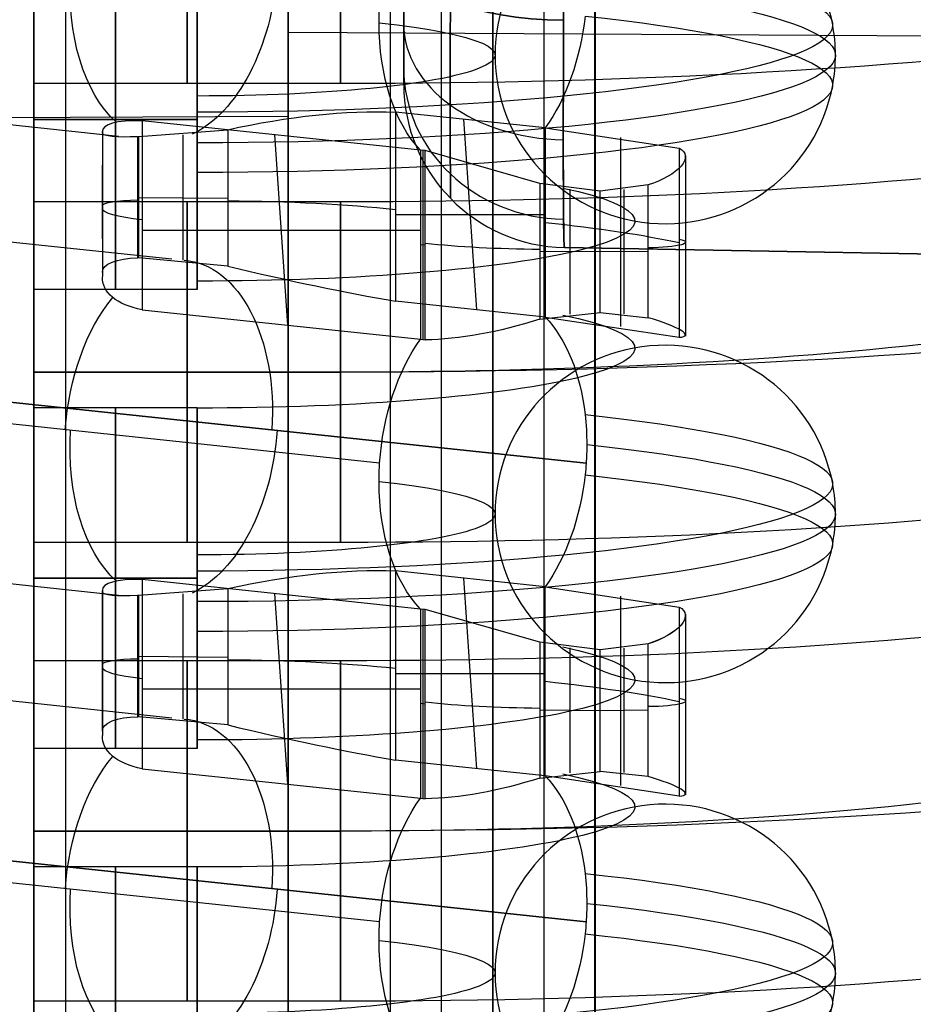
# Model space of a CAD drawing. Extents: x -15 to 7, y 1 to 148.
# Tile 67 of 194: x -2.81 to 1.56, y 120.39 to 125.21. Entities that reach past the tile are written whole.
import ezdxf

# ---------------------------------------------------------------- set-up
doc = ezdxf.new("R2010")
doc.units = 0
doc.layers.add('DEFAULT', color=7, linetype='CONTINUOUS')

msp = doc.modelspace()

# ---------------------------------------------------------------- linework, layer by layer
at = {"layer": 'DEFAULT', "color": 254}
for p, q in [((-0.2496, 145.6579, -6.2764), (-0.2496, 112.6404, -1.6989)), ((-0.5, 139.7683, -102.3288), (-0.5, 116.8919, -107.1913)), ((0, 116.8919, -107.1913), (0, 139.7683, -102.3288)), ((0, 138.0871, -101.1527), (0, 116.8919, -105.6578)), ((-1.5, 138.0372, -101.1231), (-1.5, 116.9312, -105.6093)), ((-0.7499, 116.9115, -105.6336), (-0.7499, 138.0591, -101.1385)), ((-0.5, 116.8919, -105.8623), (-0.5, 137.9758, -101.3808)), ((-1.5, 116.8657, -105.8411), (-1.5, 137.9496, -101.3596)), ((-1, 116.8788, -105.8517), (-1, 137.9627, -101.3702)), ((-1.5, 116.9312, -104.6664), (-1.5, 134.2951, -100.9756)), ((-1.5, 133.8771, -100.9975), (-1.5, 116.8657, -104.6134)), ((0, 124.4938, -104.042), (0, 131.7084, -104.042)), ((-1.5, 122.7918, -103.3538), (-1.5, 128.5676, -103.3538)), ((-1.5, 123.4979, -103.2706), (-1.5, 127.9339, -103.2706)), ((-2.745, 124.8967, -23.0976), (-2.745, 126.5617, -23.0976)), ((-0.935, 124.8948, -88.3667), (-0.935, 126.4745, -88.3667)), ((-2.745, 123.8891, -13.8718), (-2.745, 125.5541, -13.8718)), ((-1.5, 125.1473, -102.92), (4.845, 125.1127, -102.7575)), ((-1.245, 124.8967, -23.0976), (-2.745, 124.8967, -23.0976)), ((-0.935, 124.8948, -81.0568), (-0.935, 124.8948, -95.6767)), ((-5.345, 124.7172, -102.8416), (-1.5, 124.7381, -102.9401)), ((-2.3298, 124.638, -8.4485), (-3.6703, 124.7799, -7.4255)), ((-0.2428, 124.68, -9.3246), (-0.9759, 124.7576, -8.7652)), ((-0.9759, 124.7576, -8.7652), (-0.9759, 123.8327, -8.6369)), ((-1.945, 124.7216, -14.7043), (-2.745, 124.7216, -14.7043)), ((-2.745, 124.7216, -13.0393), (-1.945, 124.7216, -13.0393)), ((-2.745, 124.7216, -14.7043), (-2.745, 124.7216, -13.0393)), ((-0.8531, 124.5712, -10.1093), (-2.2146, 124.7153, -9.0702)), ((-2.2146, 124.7153, -9.0702), (-2.2146, 123.7904, -8.942)), ((-0.578, 123.7906, -8.9406), (-0.6406, 124.7221, -9.021)), ((-2.4094, 124.6544, -8.6118), (-2.4094, 124.6618, -8.6629)), ((-2.4094, 124.6618, -8.6629), (-2.4094, 123.9527, -8.5646)), ((-2.4094, 124.6544, -8.6118), (-2.4094, 123.9737, -8.5175)), ((-2.4094, 124.6544, -8.6118), (-2.4094, 123.9737, -8.5175)), ((-2.2318, 124.6385, -8.4089), (-1.796, 124.6709, -8.4414)), ((-2.0138, 124.0333, -8.339), (-2.0138, 124.6455, -8.4239)), ((-1.796, 124.6709, -8.4414), (-1.796, 124.0041, -8.349)), ((-1.5025, 123.715, -9.4854), (-1.5651, 124.6466, -9.5659)), ((-0.2428, 124.68, -9.3246), (0.4128, 124.5811, -10.0376)), ((-0.2428, 124.68, -9.3246), (-0.2428, 123.7551, -9.1964)), ((-2.2366, 124.0441, -8.3272), (-2.2366, 124.6384, -8.4096)), ((-2.2318, 124.0442, -8.3265), (-2.2318, 124.6385, -8.4089)), ((0.1249, 124.6333, -9.6615), (0.1249, 123.7084, -9.5333)), ((-0.8531, 124.5712, -10.1093), (-0.8531, 123.6463, -9.9811)), ((-0.8298, 124.5687, -10.1274), (-0.8531, 124.5712, -10.1093)), ((-0.8414, 124.57, -10.1183), (-0.8414, 123.6451, -9.9901)), ((-0.2701, 124.4083, -10.3232), (-0.8298, 124.5687, -10.1274)), ((-0.8298, 123.6438, -9.9992), (-0.8298, 124.5687, -10.1274)), ((0.4128, 124.5811, -10.0376), (0.4128, 123.6564, -9.9094)), ((0.444, 124.5458, -10.141), (0.444, 123.6621, -10.0185)), ((-2.4094, 124.1371, -8.5902), (-2.4094, 124.4984, -8.5902)), ((-2.2366, 124.2139, -8.3507), (-2.2318, 124.4687, -8.3854)), ((-0.2701, 124.4083, -10.3232), (-0.2701, 123.7449, -10.2312)), ((0.0259, 124.3712, -10.337), (-0.2701, 124.4083, -10.3232)), ((0.26, 124.4013, -10.3223), (0.0259, 124.3712, -10.337)), ((0.26, 123.7519, -10.2322), (0.26, 124.4013, -10.3223)), ((-0.1223, 124.3812, -10.3289), (-0.1223, 123.7694, -10.2441)), ((0.0259, 123.7769, -10.2547), (0.0259, 124.3712, -10.337)), ((0.1431, 123.7714, -10.2444), (0.1431, 124.3792, -10.3287)), ((-1.245, 124.3182, -22.7866), (-2.745, 124.3182, -22.7866)), ((-2.745, 122.6532, -22.7866), (-2.745, 124.3182, -22.7866)), ((-2.4094, 124.3072, -8.6138), (-2.4094, 124.3072, -8.5637)), ((-2.2366, 124.3413, -8.3684), (-2.2318, 124.3413, -8.3677)), ((-2.2318, 124.3398, -8.3675), (-1.796, 124.336, -8.395)), ((-0.9759, 124.2563, -8.6957), (-0.2428, 124.2563, -9.2659)), ((-2.0695, 124.0378, -8.3361), (-3.5593, 124.1955, -7.1991)), ((-2.2146, 124.1808, -8.9961), (-0.8531, 124.1808, -10.0552)), ((-0.8298, 124.1063, -10.0633), (-0.8531, 124.1088, -10.0452)), ((-0.2701, 124.0776, -10.2773), (0.0259, 124.075, -10.296)), ((-0.149, 124.095, -81.0568), (-0.149, 124.095, -95.6767)), ((-0.149, 124.095, -95.6767), (4.845, 124.0078, -95.7639)), ((4.845, 124.0078, -80.9696), (-0.149, 124.095, -81.0568)), ((-0.149, 124.095, -88.3667), (4.845, 124.0078, -88.3667)), ((0.0259, 124.075, -10.296), (0.26, 124.0776, -10.2774)), ((-2.2318, 124.0442, -8.3265), (-2.2366, 124.0441, -8.3272)), ((-1.796, 124.0041, -8.349), (-2.2318, 124.0442, -8.3265)), ((-2.4094, 123.9737, -8.5175), (-2.4094, 123.9527, -8.5646)), ((-1.945, 123.8891, -13.8718), (-2.745, 123.8891, -13.8718)), ((-0.2428, 123.7551, -9.1964), (-0.9759, 123.8327, -8.6369)), ((-2.2146, 123.7904, -8.942), (-0.8531, 123.6463, -9.9811)), ((-0.2701, 123.7449, -10.2312), (0.0259, 123.7769, -10.2547)), ((0.0259, 123.7769, -10.2547), (0.26, 123.7519, -10.2322)), ((-0.2428, 123.7551, -9.1964), (0.4128, 123.6564, -9.9094)), ((-0.8531, 123.6463, -9.9811), (-0.8298, 123.6438, -9.9992)), ((-1.245, 123.4857, -23.6191), (-2.745, 123.4857, -23.6191)), ((-2.745, 123.4857, -21.9541), (-1.245, 123.4857, -21.9541)), ((-2.745, 123.4857, -23.6191), (-2.745, 123.4857, -21.9541)), ((-1.053, 123.0414, -10.1591), (-4.1199, 123.3659, -7.8186)), ((-1.053, 123.0414, -10.1591), (-4.1199, 123.3659, -7.8186)), ((-2.9842, 123.3526, -6.5908), (-0.0429, 123.0414, -8.8355)), ((-0.0429, 123.0414, -8.8355), (-2.9842, 123.3526, -6.5908)), ((-1.945, 123.3105, -13.5608), (-2.745, 123.3105, -13.5608)), ((-2.745, 121.6455, -13.5608), (-2.745, 123.3105, -13.5608)), ((-1.245, 122.6532, -22.7866), (-2.745, 122.6532, -22.7866)), ((-2.3298, 122.3945, -8.1374), (-3.6703, 122.5363, -7.1144)), ((-1.945, 122.478, -14.3933), (-2.745, 122.478, -14.3933)), ((-2.745, 122.478, -12.7283), (-1.945, 122.478, -12.7283)), ((-2.745, 122.478, -14.3933), (-2.745, 122.478, -12.7283)), ((-0.9759, 122.514, -8.4541), (-0.9759, 121.5891, -8.3259)), ((-0.2428, 122.4365, -9.0136), (-0.9759, 122.514, -8.4541)), ((-0.578, 121.547, -8.6295), (-0.6406, 122.4786, -8.71)), ((-2.2318, 122.3949, -8.0979), (-1.796, 122.4273, -8.1304)), ((-0.8531, 122.3277, -9.7982), (-2.2146, 122.4717, -8.7592)), ((-2.2146, 122.4717, -8.7592), (-2.2146, 121.5468, -8.631)), ((-1.796, 122.4273, -8.1304), (-1.796, 121.7606, -8.038)), ((-0.2428, 122.4365, -9.0136), (0.4128, 122.3375, -9.7265)), ((-0.2428, 121.5116, -8.8854), (-0.2428, 122.4365, -9.0136)), ((-2.4094, 122.4108, -8.3008), (-2.4094, 122.4182, -8.3519)), ((-2.4094, 122.4182, -8.3519), (-2.4094, 121.7091, -8.2536)), ((-2.4094, 121.7301, -8.2064), (-2.4094, 122.4108, -8.3008)), ((-2.2366, 121.8005, -8.0161), (-2.2366, 122.3949, -8.0985)), ((-2.2318, 121.8006, -8.0155), (-2.2318, 122.3949, -8.0979)), ((-2.0138, 121.7898, -8.028), (-2.0138, 122.402, -8.1129)), ((-1.5025, 121.4715, -9.1744), (-1.5651, 122.403, -9.2548)), ((0.1249, 122.3898, -9.3504), (0.1249, 121.4649, -9.2222)), ((0.4128, 122.3375, -9.7265), (0.4128, 121.4128, -9.5983)), ((-0.8531, 122.3277, -9.7982), (-0.8531, 121.4028, -9.67)), ((-0.8298, 122.3252, -9.8163), (-0.8531, 122.3277, -9.7982)), ((-0.8414, 122.3264, -9.8073), (-0.8414, 121.4015, -9.679)), ((-0.2701, 122.1648, -10.0121), (-0.8298, 122.3252, -9.8163)), ((-0.8298, 121.4003, -9.6881), (-0.8298, 122.3252, -9.8163)), ((0.444, 122.3023, -9.83), (0.444, 121.4186, -9.7075)), ((-2.4094, 121.8935, -8.2792), (-2.4094, 122.2548, -8.2792)), ((-2.2366, 121.9703, -8.0397), (-2.2318, 122.2252, -8.0743)), ((-0.2701, 122.1648, -10.0121), (-0.2701, 121.5013, -9.9201)), ((0.0259, 122.1276, -10.026), (-0.2701, 122.1648, -10.0121)), ((-0.1223, 122.1377, -10.0179), (-0.1223, 121.5259, -9.933)), ((0.26, 122.1577, -10.0112), (0.0259, 122.1276, -10.026)), ((0.26, 121.5084, -9.9212), (0.26, 122.1577, -10.0112)), ((-2.2366, 122.0977, -8.0573), (-2.2318, 122.0977, -8.0567)), ((-2.2318, 122.0963, -8.0565), (-1.796, 122.0924, -8.084)), ((0.0259, 121.5333, -9.9436), (0.0259, 122.1276, -10.026)), ((0.1431, 121.5279, -9.9334), (0.1431, 122.1356, -10.0176)), ((-1.245, 122.0746, -22.4755), (-2.745, 122.0746, -22.4755)), ((-2.745, 120.4096, -22.4755), (-2.745, 122.0746, -22.4755)), ((-2.4094, 122.0637, -8.3027), (-2.4094, 122.0637, -8.2527)), ((-0.9759, 122.0128, -8.3846), (-0.2428, 122.0128, -8.9549)), ((-2.0695, 121.7943, -8.0251), (-3.5593, 121.9519, -6.8881)), ((-2.2146, 121.9373, -8.6851), (-0.8531, 121.9373, -9.7441)), ((-0.8298, 121.8627, -9.7522), (-0.8531, 121.8652, -9.7341)), ((-2.2318, 121.8006, -8.0155), (-2.2366, 121.8005, -8.0161)), ((-1.796, 121.7606, -8.038), (-2.2318, 121.8006, -8.0155)), ((-0.2701, 121.834, -9.9663), (0.0259, 121.8314, -9.9849)), ((0.0259, 121.8315, -9.985), (0.26, 121.8341, -9.9664)), ((-2.4094, 121.7301, -8.2064), (-2.4094, 121.7091, -8.2536)), ((-1.945, 121.6455, -13.5608), (-2.745, 121.6455, -13.5608)), ((-0.2428, 121.5116, -8.8854), (-0.9759, 121.5891, -8.3259)), ((-2.2146, 121.5468, -8.631), (-0.8531, 121.4028, -9.67)), ((-0.2701, 121.5013, -9.9201), (0.0259, 121.5333, -9.9436)), ((0.4128, 121.4128, -9.5983), (-0.2428, 121.5116, -8.8854)), ((0.26, 121.5084, -9.9212), (0.0259, 121.5333, -9.9436)), ((-0.8531, 121.4028, -9.67), (-0.8298, 121.4003, -9.6881)), ((-1.245, 121.2421, -23.308), (-2.745, 121.2421, -23.308)), ((-2.745, 121.2421, -21.643), (-1.245, 121.2421, -21.643)), ((-2.745, 121.2421, -23.308), (-2.745, 121.2421, -21.643)), ((-1.053, 120.7978, -9.8481), (-4.1199, 121.1223, -7.5075)), ((-2.9842, 121.1091, -6.2797), (-0.0429, 120.7978, -8.5245)), ((-0.0429, 120.7978, -8.5245), (-2.9842, 121.1091, -6.2798)), ((-1.945, 121.067, -13.2498), (-2.745, 121.067, -13.2498)), ((-2.745, 119.402, -13.2498), (-2.745, 121.067, -13.2498)), ((-1.245, 120.4096, -22.4755), (-2.745, 120.4096, -22.4755))]:
    msp.add_line(p, q, dxfattribs=at)
at = {"layer": 'DEFAULT', "color": 254, "extrusion": (1, -3.27465e-10, -2.35398e-09)}
msp.add_arc((61.637, -494.7832, 0.0019), 497.2916, 80.312009, 84.023854, dxfattribs=at)
at = {"layer": 'DEFAULT', "color": 254, "extrusion": (1, 2.78003e-06, 1.99234e-05)}
msp.add_arc((61.6369, -494.7833, -2.5893), 497.2578, 80.317312, 84.00764, dxfattribs=at)
at = {"layer": 'DEFAULT', "color": 254, "extrusion": (1, 9.71284e-16, 1.96596e-15)}
msp.add_arc((125.8947, -95.6767, -0.935), 0.9998, 225.0014, 270.0022, dxfattribs=at)
at = {"layer": 'DEFAULT', "color": 254, "extrusion": (1, 4.13111e-16, -6.18291e-16)}
msp.add_arc((125.8947, -81.0568, -0.935), 0.9998, 89.9978, 134.9986, dxfattribs=at)
at = {"layer": 'DEFAULT', "color": 254, "extrusion": (0.99999, -0.003145, 0.003148)}
msp.add_arc((125.9012, -81.0684, -1.3518), 1.5761, 90.3389, 134.8422, dxfattribs=at)
at = {"layer": 'DEFAULT', "color": 254, "extrusion": (0.99999, -0.003145, -0.003148)}
msp.add_arc((125.9012, -95.6642, -0.7954), 1.5761, 225.1578, 269.6611, dxfattribs=at)
at = {"layer": 'DEFAULT', "color": 254, "extrusion": (1.04083e-17, 0.137324, 0.990526)}
for start, end in [(190.3062, 360), (180, 190.3062), (360, 169.6938), (169.6938, 180)]:
    msp.add_arc((-0.3441, -125.4449, 5.676), 0.8325, start, end, dxfattribs=at)
at = {"layer": 'DEFAULT', "color": 254, "extrusion": (0.999938, -0.007817, -0.007905)}
msp.add_arc((125.8899, -95.6824, -0.3625), 1.7999, 224.9987, 269.9928, dxfattribs=at)
at = {"layer": 'DEFAULT', "color": 254, "extrusion": (0.999938, -0.007817, 0.007905)}
msp.add_arc((125.8899, -81.0455, -1.7596), 1.7999, 90.0072, 135.0013, dxfattribs=at)
at = {"layer": 'DEFAULT', "color": 254, "extrusion": (0.99994, -0.007755, 0.007755)}
for centre, start, end in [((125.8948, -81.0575, -1.7398), 90.1599, 134.8484), ((125.9017, -81.0507, -1.7398), 135.155, 179.8435)]:
    msp.add_arc(centre, 1.8116, start, end, dxfattribs=at)
at = {"layer": 'DEFAULT', "color": 254, "extrusion": (0.99994, -0.007755, -0.007755)}
for centre, start, end in [((125.8948, -95.6706, -0.3693), 225.1516, 269.8401), ((125.9017, -95.6775, -0.3693), 180.1565, 224.845)]:
    msp.add_arc(centre, 1.8116, start, end, dxfattribs=at)
at = {"layer": 'DEFAULT', "color": 254, "extrusion": (1, 0, 0)}
for centre, start, end in [((125.7292, -23.0976, -2.745), 90, 270), ((125.7292, -23.0976, -1.995), 90, 270), ((124.7216, -13.8718, -2.745), 270, 90), ((124.7216, -13.8718, -2.345), 270, 90), ((124.7216, -13.8718, -2.745), 90, 270), ((124.7216, -13.8718, -2.345), 90, 270), ((123.4857, -22.7866, -1.995), 270, 90), ((123.4857, -22.7866, -1.245), 270, 90), ((123.4857, -22.7866, -1.995), 90, 270), ((123.4857, -22.7866, -1.245), 90, 270), ((122.478, -13.5608, -2.745), 270, 90), ((122.478, -13.5608, -2.345), 270, 90), ((122.478, -13.5608, -2.745), 90, 270), ((122.478, -13.5608, -2.345), 90, 270), ((121.2421, -22.4755, -1.995), 270, 90), ((121.2421, -22.4755, -1.245), 270, 90), ((121.2421, -22.4755, -1.995), 90, 270), ((121.2421, -22.4755, -1.245), 90, 270), ((120.2345, -13.2498, -2.745), 270, 90), ((120.2345, -13.2498, -2.345), 270, 90)]:
    msp.add_arc(centre, 0.8325, start, end, dxfattribs=at)
at = {"layer": 'DEFAULT', "color": 254, "extrusion": (1, -6.77807e-30, 1.3336e-16)}
msp.add_arc((125.7292, -23.0976, -1.245), 0.8325, 90, 270, dxfattribs=at)
at = {"layer": 'DEFAULT', "color": 254, "extrusion": (1.19148e-14, 0.990526, -0.137324)}
msp.add_arc((1.2073, -0.3132, 126.8853), 5.4143, 179.9914, 270.3988, dxfattribs=at)
at = {"layer": 'DEFAULT', "color": 254, "extrusion": (1, 3.96261e-17, -9.40278e-16)}
msp.add_arc((124.7216, -13.8718, -1.945), 0.8325, 272.4132, 82.107, dxfattribs=at)
at = {"layer": 'DEFAULT', "color": 254, "extrusion": (0, 0.990526, -0.137324)}
for centre, radius, start, end in [((1.945, 5.676, 125.5939), 3.1081, 127.6134, 270), ((1.945, 5.676, 125.296), 3.1081, 127.6134, 270), ((1.945, 5.676, 124.6259), 2.1401, 146.6747, 270), ((2.2094, 8.5878, 124.2994), 0.2, 360, 82.1766), ((1.8914, 7.2619, 124.2989), 1.5, 93.6435, 127.6134), ((1.9094, 8.5382, 124.2898), 0.5, 307.6134, 0), ((0.2065, 7.8569, 124.3214), 1, 273.6467, 308.5519), ((-0.244, 7.0582, 124.3298), 0.2, 147.5391, 265.4147), ((1.945, 5.676, 123.999), 2.1401, 146.6747, 270), ((1.945, 5.676, 123.3289), 3.1081, 127.6134, 270), ((1.945, 5.676, 123.031), 3.1081, 127.6134, 270), ((1.945, 5.676, 122.3609), 2.1401, 146.6747, 270), ((2.2094, 8.5878, 122.0344), 0.2, 0, 82.1766), ((1.9094, 8.5382, 122.0248), 0.5, 307.6134, 360), ((1.8914, 7.2619, 122.0339), 1.5, 93.6435, 127.6134), ((0.2065, 7.8569, 122.0564), 1, 273.6467, 308.5519), ((-0.244, 7.0582, 122.0648), 0.2, 147.5391, 265.4147), ((1.945, 5.676, 121.734), 2.1401, 146.6747, 270), ((1.945, 5.676, 121.0639), 3.1081, 127.6134, 270), ((1.945, 5.676, 120.766), 3.1081, 127.6134, 270)]:
    msp.add_arc(centre, radius, start, end, dxfattribs=at)
at = {"layer": 'DEFAULT', "color": 254, "extrusion": (-6.0461e-05, 0.923869, 0.382709)}
msp.add_arc((0.127, -122.0678, 85.2891), 0.7998, 0.0547, 88.7051, dxfattribs=at)
at = {"layer": 'DEFAULT', "color": 254, "extrusion": (-6.0461e-05, 0.923869, -0.382709)}
msp.add_arc((0.127, -41.2108, 152.9266), 0.7998, 271.2949, 359.9453, dxfattribs=at)
at = {"layer": 'DEFAULT', "color": 254, "extrusion": (0.792147, -0.083813, -0.604548)}
for centre, start, end in [((124.5318, -16.1117, -6.9133), 203.8317, 266.3401), ((124.5318, -16.1117, -6.9133), 86.3401, 159.9391), ((124.5318, -16.1117, -5.0049), 260.0729, 266.3401), ((124.5318, -16.1117, -5.0049), 90.3791, 133.16), ((124.5318, -16.1117, -5.0049), 206.9858, 260.0729), ((122.3008, -15.7213, -6.946), 358.6684, 86.3401), ((122.3008, -15.7213, -6.946), 266.3401, 317.5278), ((122.3008, -15.7213, -5.0049), 26.9858, 69.7667), ((122.3008, -15.7213, -5.0049), 266.3401, 313.16), ((122.3008, -15.7213, -5.0049), 69.7667, 80.0729), ((122.3008, -15.7213, -6.9133), 203.8317, 266.3401), ((122.3008, -15.7213, -6.9133), 86.3401, 159.9391), ((122.3008, -15.7213, -5.0049), 80.0729, 86.3401), ((122.3008, -15.7213, -5.0049), 260.0729, 266.3401), ((122.3008, -15.7213, -5.0049), 86.3401, 90.3791), ((122.3008, -15.7213, -5.0049), 90.3791, 133.16), ((122.3008, -15.7213, -5.0049), 206.9858, 260.0729), ((120.0697, -15.3308, -6.946), 358.6684, 86.3401), ((120.0697, -15.3308, -6.946), 266.3401, 317.5278), ((120.0697, -15.3308, -5.0049), 26.9858, 69.7667), ((120.0697, -15.3308, -5.0049), 266.3401, 313.16), ((120.0697, -15.3308, -5.0049), 69.7667, 80.0729), ((120.0697, -15.3308, -6.9133), 203.8317, 266.3401), ((120.0697, -15.3308, -6.9133), 86.3401, 159.9391), ((120.0697, -15.3308, -5.0049), 80.0729, 86.3401), ((120.0697, -15.3308, -5.0049), 260.0729, 266.3401), ((120.0697, -15.3308, -5.0049), 86.3401, 90.3791), ((120.0697, -15.3308, -5.0049), 206.9858, 260.0729), ((120.0697, -15.3308, -5.0049), 90.3791, 133.16)]:
    msp.add_arc(centre, 0.8325, start, end, dxfattribs=at)
at = {"layer": 'DEFAULT', "color": 254, "extrusion": (-2.80231e-16, 0.990526, -0.137324)}
msp.add_arc((1.945, 5.676, 125.4449), 3.1216, 127.6134, 270, dxfattribs=at)
at = {"layer": 'DEFAULT', "color": 254, "extrusion": (-4.64654e-15, 0.990526, -0.137324)}
msp.add_arc((1.945, 5.676, 125.4449), 1.4566, 127.6134, 270, dxfattribs=at)
at = {"layer": 'DEFAULT', "color": 254, "extrusion": (7.28156e-14, -0.707107, 0.707107)}
msp.add_arc((-0.135, 20.3675, -156.6746), 0.8, 180, 268.5859, dxfattribs=at)
at = {"layer": 'DEFAULT', "color": 254, "extrusion": (9.49389e-14, 0.707107, 0.707107)}
msp.add_arc((0.135, -145.3369, 31.7052), 0.8, 0, 88.5859, dxfattribs=at)
at = {"layer": 'DEFAULT', "color": 254, "extrusion": (1, -2.07705e-15, -7.03235e-16)}
msp.add_arc((125.8947, -95.6767, -0.935), 0.9998, 179.9978, 224.9986, dxfattribs=at)
at = {"layer": 'DEFAULT', "color": 254, "extrusion": (1, 6.18291e-16, -4.13111e-16)}
msp.add_arc((125.8947, -81.0567, -0.935), 0.9998, 135.0014, 180.0022, dxfattribs=at)
at = {"layer": 'DEFAULT', "color": 254, "extrusion": (1.43771e-14, 0.990526, -0.137324)}
msp.add_arc((1.2073, -0.3132, 126.2695), 5.1857, 180.009, 270.4164, dxfattribs=at)
at = {"layer": 'DEFAULT', "color": 254, "extrusion": (-6.0461e-05, -0.382709, 0.923869)}
msp.add_arc((-0.1549, 78.6948, -136.5737), 0.7998, 180.0645, 268.7149, dxfattribs=at)
at = {"layer": 'DEFAULT', "color": 254, "extrusion": (6.0461e-05, 0.382709, 0.923869)}
msp.add_arc((0.1549, -146.3323, -26.7049), 0.7998, 0.0645, 88.7149, dxfattribs=at)
at = {"layer": 'DEFAULT', "color": 254}
for centre in [(-0.135, 124.8948, -81.0568), (-0.135, 124.8948, -95.6767), (-0.135, 124.8948, -88.3667)]:
    msp.add_arc(centre, 0.8, 180, 269, dxfattribs=at)
at = {"layer": 'DEFAULT', "color": 254, "extrusion": (1, 5.40205e-14, 5.85958e-13)}
for centre in [(124.7216, -13.8718, -1.945), (122.478, -13.5608, -1.945)]:
    msp.add_arc(centre, 0.8325, 82.107, 90, dxfattribs=at)
at = {"layer": 'DEFAULT', "color": 254, "extrusion": (0.99999, -0.003148, -0.003145)}
msp.add_arc((125.9073, -95.6704, -0.7961), 1.5761, 180.3383, 224.8416, dxfattribs=at)
at = {"layer": 'DEFAULT', "color": 254, "extrusion": (0.99999, -0.003148, 0.003145)}
msp.add_arc((125.9073, -81.0622, -1.3519), 1.5761, 135.1584, 179.6617, dxfattribs=at)
at = {"layer": 'DEFAULT', "color": 254, "extrusion": (1, 1.7744e-13, -4.21404e-12)}
msp.add_arc((124.7216, -13.8718, -1.945), 0.8325, 270, 272.4132, dxfattribs=at)
at = {"layer": 'DEFAULT', "color": 254, "extrusion": (-0.235779, 0.904589, -0.355145)}
msp.add_arc((-29.5677, 33.6541, 116.1973), 1.467, 95.431, 130.5839, dxfattribs=at)
at = {"layer": 'DEFAULT', "color": 254, "extrusion": (0.194694, 0.956161, 0.218749)}
for centre in [(26.7319, -35.1, 116.8326), (26.2842, -34.3156, 114.7554)]:
    msp.add_arc(centre, 0.5033, 309.7917, 3.4958, dxfattribs=at)
at = {"layer": 'DEFAULT', "color": 254, "extrusion": (1, -5.8312e-16, 3.36048e-14)}
msp.add_arc((124.7216, -13.8718, -1.945), 0.8325, 90, 251.8007, dxfattribs=at)
at = {"layer": 'DEFAULT', "color": 254, "extrusion": (1, 2.32949e-14, 5.34734e-13)}
msp.add_arc((124.7216, -13.8718, -1.945), 0.8325, 262.107, 270, dxfattribs=at)
at = {"layer": 'DEFAULT', "color": 254, "extrusion": (-0.062077, 0.989419, 0.131132)}
for centre in [(-5.6019, -24.8662, 122.3557), (-5.4614, -24.2642, 120.1767)]:
    msp.add_arc(centre, 0.201, 358.5315, 81.5522, dxfattribs=at)
at = {"layer": 'DEFAULT', "color": 254, "extrusion": (-0.13612, 0.136046, 0.981307)}
for centre in [(-87.7277, -90.7995, 9.0087), (-86.1409, -89.1833, 9.0087)]:
    msp.add_arc(centre, 1.64, 45.3556, 45.5251, dxfattribs=at)
at = {"layer": 'DEFAULT', "color": 254, "extrusion": (1, -6.24508e-13, -4.35267e-12)}
msp.add_arc((124.7216, -13.8718, -1.945), 0.8325, 251.8007, 262.107, dxfattribs=at)
at = {"layer": 'DEFAULT', "color": 254, "extrusion": (0.999938, -0.007905, -0.007817)}
msp.add_arc((125.8898, -95.6825, -0.382), 1.7999, 180.0036, 224.9977, dxfattribs=at)
at = {"layer": 'DEFAULT', "color": 254, "extrusion": (0.999938, -0.007905, 0.007817)}
msp.add_arc((125.8898, -81.0456, -1.7635), 1.7999, 135.0023, 179.9964, dxfattribs=at)
at = {"layer": 'DEFAULT', "color": 254, "extrusion": (-0.247722, 0.873637, -0.418798)}
for centre in [(-34.1763, 40.9443, 112.9401), (-33.5642, 40.3227, 110.8498)]:
    msp.add_arc(centre, 0.2247, 156.6301, 267.3966, dxfattribs=at)
at = {"layer": 'DEFAULT', "color": 254, "extrusion": (-0.252944, 0.873516, -0.41592)}
for centre in [(-34.8419, 40.5062, 112.894), (-34.2178, 39.8927, 110.8048)]:
    msp.add_arc(centre, 0.2243, 156.6458, 267.6469, dxfattribs=at)
at = {"layer": 'DEFAULT', "color": 254, "extrusion": (1, 0, 2.6672e-16)}
for centre in [(123.4857, -22.7866, -2.745), (121.2421, -22.4755, -2.745)]:
    msp.add_arc(centre, 0.8325, 270, 90, dxfattribs=at)
at = {"layer": 'DEFAULT', "color": 254, "extrusion": (-1.25271e-10, 0.990526, -0.137324)}
msp.add_arc((1.2073, -0.3132, 125.5592), 6.1246, 179.94515, 270.35255, dxfattribs=at)
at = {"layer": 'DEFAULT', "color": 254, "extrusion": (-3.68702e-13, 0.990526, -0.137324)}
msp.add_arc((1.932, 5.6884, 124.3126), 2.7713, 127.5572, 147.7899, dxfattribs=at)
at = {"layer": 'DEFAULT', "color": 254, "extrusion": (1.71828e-10, 0.990526, -0.137324)}
msp.add_arc((1.2073, -0.3132, 125.3306), 4.4754, 180.0751, 270.4825, dxfattribs=at)
at = {"layer": 'DEFAULT', "color": 254, "extrusion": (0.061818, 0.916531, -0.395157)}
for centre in [(10.546, 40.9986, 116.8425), (10.395, 40.3998, 114.6633)]:
    msp.add_arc(centre, 0.201, 357.4563, 80.5151, dxfattribs=at)
at = {"layer": 'DEFAULT', "color": 254, "extrusion": (0.235361, 0.967319, 0.094332)}
msp.add_arc((31.0996, -21.1049, 118.7413), 1.4677, 91.485, 126.6195, dxfattribs=at)
at = {"layer": 'DEFAULT', "color": 254, "extrusion": (-0.19453, 0.860655, -0.470564)}
for centre in [(-25.4766, 49.5238, 111.1794), (-24.982, 48.7685, 109.1021)]:
    msp.add_arc(centre, 0.5033, 313.3163, 7.0146, dxfattribs=at)
at = {"layer": 'DEFAULT', "color": 254, "extrusion": (-0.317397, 0.864913, -0.388825)}
for centre in [(-42.4784, 36.7538, 111.0924), (-41.7054, 36.2214, 109.031)]:
    msp.add_arc(centre, 0.9793, 275.9301, 312.4816, dxfattribs=at)
at = {"layer": 'DEFAULT', "color": 254, "extrusion": (0.24791, 0.954588, 0.165234)}
for centre in [(30.8823, -29.6709, 116.5059), (30.3183, -29.0053, 114.4156)]:
    msp.add_arc(centre, 0.2246, 152.3117, 263.0876, dxfattribs=at)
at = {"layer": 'DEFAULT', "color": 254, "extrusion": (6.93889e-18, 0.137324, 0.990526)}
for start, end in [(190.3062, 0), (180, 190.3062)]:
    msp.add_arc((-0.3441, -123.1799, 5.676), 0.8325, start, end, dxfattribs=at)
at = {"layer": 'DEFAULT', "color": 254, "extrusion": (1, 0, -2.6672e-16)}
for centre in [(123.4857, -22.7866, -2.745), (121.2421, -22.4755, -2.745)]:
    msp.add_arc(centre, 0.8325, 90, 270, dxfattribs=at)
at = {"layer": 'DEFAULT', "color": 254, "extrusion": (7.73241e-15, 0.990526, -0.137324)}
msp.add_arc((1.2073, -0.3132, 124.6203), 5.4143, 179.9914, 270.3988, dxfattribs=at)
at = {"layer": 'DEFAULT', "color": 254, "extrusion": (1, 3.1143e-15, 2.12997e-14)}
msp.add_arc((122.478, -13.5608, -1.945), 0.8325, 272.4132, 82.107, dxfattribs=at)
at = {"layer": 'DEFAULT', "color": 254, "extrusion": (-5.77825e-15, 0.990526, -0.137324)}
msp.add_arc((1.945, 5.676, 123.1799), 3.1216, 127.6134, 270, dxfattribs=at)
at = {"layer": 'DEFAULT', "color": 254, "extrusion": (2.0096e-15, 0.990526, -0.137324)}
msp.add_arc((1.945, 5.676, 123.1799), 1.4566, 127.6134, 270, dxfattribs=at)
at = {"layer": 'DEFAULT', "color": 254, "extrusion": (-9.74884e-15, 0.990526, -0.137324)}
msp.add_arc((1.2073, -0.3132, 124.0045), 5.1857, 180.009, 270.4164, dxfattribs=at)
at = {"layer": 'DEFAULT', "color": 254, "extrusion": (-3.46945e-18, 0.137324, 0.990526)}
for start, end in [(0, 169.6938), (169.6938, 180)]:
    msp.add_arc((-0.3441, -123.1799, 5.676), 0.8325, start, end, dxfattribs=at)
at = {"layer": 'DEFAULT', "color": 254, "extrusion": (-0.235813, 0.90454, -0.355246)}
msp.add_arc((-29.0077, 33.1857, 114.0522), 1.4669, 95.4312, 130.5857, dxfattribs=at)
at = {"layer": 'DEFAULT', "color": 254, "extrusion": (1, 1.7744e-13, -5.41395e-11)}
msp.add_arc((122.478, -13.5608, -1.945), 0.8325, 270, 272.4132, dxfattribs=at)
at = {"layer": 'DEFAULT', "color": 254, "extrusion": (1, -6.66423e-16, -2.08176e-15)}
msp.add_arc((122.478, -13.5608, -1.945), 0.8325, 90, 251.8007, dxfattribs=at)
at = {"layer": 'DEFAULT', "color": 254, "extrusion": (1, -5.40801e-14, -1.57219e-12)}
msp.add_arc((122.478, -13.5608, -1.945), 0.8325, 262.107, 270, dxfattribs=at)
at = {"layer": 'DEFAULT', "color": 254, "extrusion": (1, -2.1685e-13, -6.59584e-13)}
msp.add_arc((122.478, -13.5608, -1.945), 0.8325, 251.8007, 262.107, dxfattribs=at)
at = {"layer": 'DEFAULT', "color": 254, "extrusion": (-1.12387e-14, 0.990526, -0.137324)}
msp.add_arc((1.2073, -0.3132, 123.2942), 6.1246, 179.94515, 270.35255, dxfattribs=at)
at = {"layer": 'DEFAULT', "color": 254, "extrusion": (2.08328e-13, 0.990526, -0.137324)}
msp.add_arc((1.932, 5.6884, 122.0476), 2.7713, 127.5572, 147.7899, dxfattribs=at)
at = {"layer": 'DEFAULT', "color": 254, "extrusion": (-1.71833e-10, 0.990526, -0.137324)}
msp.add_arc((1.2073, -0.3132, 123.0656), 4.4754, 180.0751, 270.4825, dxfattribs=at)
at = {"layer": 'DEFAULT', "color": 254, "extrusion": (0.235236, 0.967389, 0.093934)}
msp.add_arc((30.5529, -20.5436, 116.6123), 1.468, 91.487, 126.6161, dxfattribs=at)
at = {"layer": 'DEFAULT', "color": 254, "extrusion": (0, 0.137324, 0.990526)}
for start, end in [(190.3062, 0), (180, 190.3062)]:
    msp.add_arc((-0.3441, -120.9149, 5.676), 0.8325, start, end, dxfattribs=at)
at = {"layer": 'DEFAULT', "color": 254, "extrusion": (-1.10386e-14, 0.990526, -0.137324)}
msp.add_arc((1.2073, -0.3132, 122.3553), 5.4143, 179.9914, 270.3988, dxfattribs=at)
at = {"layer": 'DEFAULT', "color": 254, "extrusion": (1, 9.82907e-17, -2.55174e-15)}
msp.add_arc((120.2345, -13.2498, -1.945), 0.8325, 272.4132, 82.107, dxfattribs=at)
at = {"layer": 'DEFAULT', "color": 254, "extrusion": (-1.33359e-15, 0.990526, -0.137324)}
msp.add_arc((1.945, 5.676, 120.9149), 3.1216, 127.6134, 270, dxfattribs=at)
at = {"layer": 'DEFAULT', "color": 254, "extrusion": (3.76402e-15, 0.990526, -0.137324)}
msp.add_arc((1.945, 5.676, 120.9149), 1.4566, 127.6134, 270, dxfattribs=at)
at = {"layer": 'DEFAULT', "color": 254, "extrusion": (3.46945e-18, 0.137324, 0.990526)}
for start, end in [(0, 169.6938), (169.6938, 180)]:
    msp.add_arc((-0.3441, -120.9149, 5.676), 0.8325, start, end, dxfattribs=at)
at = {"layer": 'DEFAULT', "color": 254, "extrusion": (1.41801e-15, 0.990526, -0.137324)}
msp.add_arc((1.2073, -0.3132, 121.7395), 5.1857, 180.009, 270.4164, dxfattribs=at)

doc.saveas('drawing.dxf')
